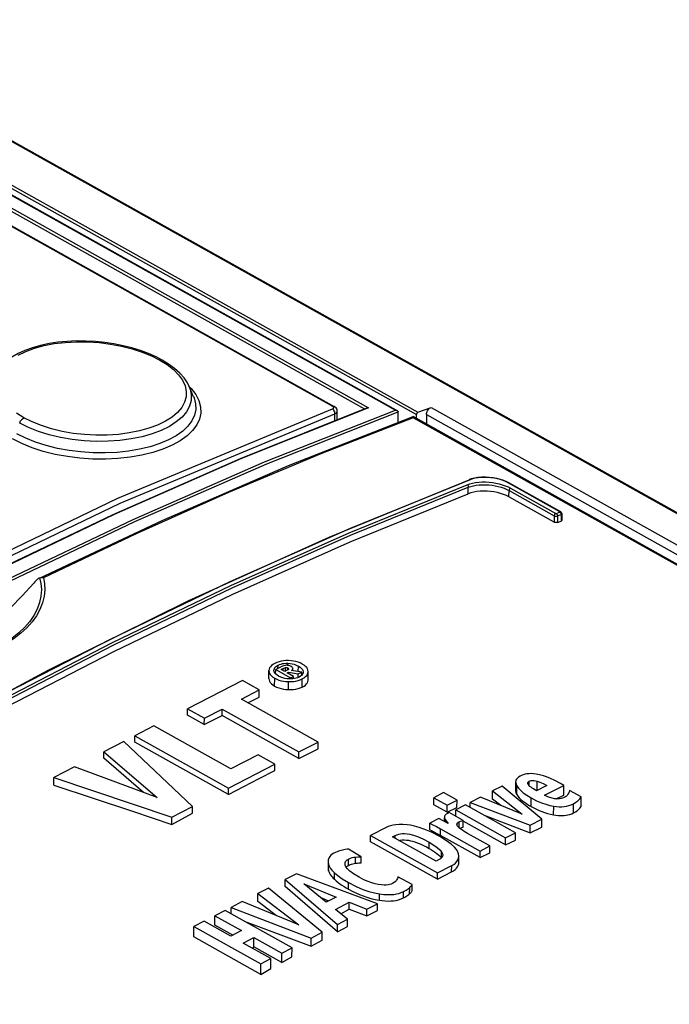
# Model space of a CAD drawing. Extents: x 0 to 420, y 0 to 297.
# Tile 34 of 47: x 372.04 to 375.42, y 108.15 to 113.27. Entities that reach past the tile are written whole.
import ezdxf

# ---------------------------------------------------------------- set-up
doc = ezdxf.new("R2010")
doc.units = 0
doc.header["$LTSCALE"] = 23.1
doc.layers.get('0').update_dxf_attribs({"linetype": 'CONTINUOUS'})
doc.layers.add('ROUNDS', color=7, linetype='CONTINUOUS')

msp = doc.modelspace()

# ---------------------------------------------------------------- linework, layer by layer
at = {"color": 9, "linetype": 'CONTINUOUS'}
for p, q in [((373.6676, 111.2611), (364.8093, 116.2116)), ((372.9204, 111.3645), (372.9311, 111.3541)), ((373.6726, 111.2564), (373.6676, 111.2611)), ((373.6671, 111.2479), (373.6724, 111.2516)), ((373.6724, 111.2516), (373.6726, 111.2564)), ((373.679, 111.1863), (373.6793, 111.2225)), ((373.3828, 109.8973), (373.3829, 109.9141)), ((373.41, 109.8862), (373.41, 109.8973)), ((373.4214, 109.8834), (373.4215, 109.9018)), ((373.4335, 109.8898), (373.4336, 109.9003)), ((373.4347, 109.9134), (373.4348, 109.9244)), ((373.4886, 109.881), (373.4888, 109.9098)), ((373.5137, 109.8793), (373.5137, 109.8803)), ((373.3653, 109.8059), (373.3656, 109.8465)), ((373.4372, 109.7876), (373.4375, 109.8289)), ((373.5089, 109.8004), (373.5092, 109.8435)), ((374.626, 109.2409), (374.6263, 109.2864)), ((374.6905, 109.2878), (374.6907, 109.3105)), ((374.7311, 109.2629), (374.7315, 109.3108)), ((374.6996, 109.1796), (374.6999, 109.2243)), ((374.8174, 109.1353), (374.8178, 109.1808)), ((374.9201, 109.1455), (374.9205, 109.1938)), ((374.2494, 109.1007), (374.2495, 109.1198)), ((374.2287, 109.0283), (374.229, 109.0623)), ((374.2569, 109.0968), (374.2569, 109.1063)), ((374.3253, 109.069), (374.3255, 109.0997)), ((373.9926, 109.0135), (373.9927, 109.0283)), ((374.1688, 108.9613), (374.1691, 108.9941)), ((373.7492, 108.8725), (373.7494, 108.905)), ((373.7854, 108.8841), (373.7856, 108.9164)), ((374.2335, 108.9114), (374.2337, 108.9435)), ((373.6461, 108.8443), (373.6464, 108.8776)), ((374.2866, 108.8392), (374.2869, 108.8716)), ((373.6762, 108.8008), (373.6764, 108.8344)), ((373.7489, 108.7497), (373.7492, 108.7834)), ((374.068, 108.7256), (374.0683, 108.7578)), ((373.9107, 108.6915), (373.911, 108.7248)), ((374.0363, 108.7043), (374.0365, 108.7368))]:
    msp.add_line(p, q, dxfattribs=at)
at = {"color": 7, "linetype": 'CONTINUOUS'}
for p, q in [((364.8173, 116.2115), (373.6756, 111.261)), ((372.9437, 111.3107), (372.9204, 111.3645)), ((373.6911, 111.1911), (373.6915, 111.2364)), ((373.3354, 109.8446), (373.3357, 109.886)), ((373.3616, 109.8869), (373.3616, 109.8879)), ((373.3707, 109.8686), (373.3709, 109.8912)), ((373.3985, 109.9054), (373.3709, 109.8912)), ((373.3709, 109.8912), (373.4481, 109.848)), ((373.3997, 109.892), (373.41, 109.8973)), ((373.4181, 109.8817), (373.3997, 109.892)), ((373.4302, 109.8879), (373.4181, 109.8817)), ((373.4311, 109.8745), (373.4381, 109.8781)), ((373.438, 109.8706), (373.4381, 109.8781)), ((373.4381, 109.8781), (373.4881, 109.8686)), ((373.4386, 109.8952), (373.4383, 109.894)), ((373.5065, 109.878), (373.4535, 109.8867)), ((373.4607, 109.8855), (373.4608, 109.8969)), ((373.4608, 109.8964), (373.4608, 109.8969)), ((373.4881, 109.8686), (373.5065, 109.878)), ((373.5064, 109.863), (373.5065, 109.878)), ((373.5137, 109.8803), (373.5137, 109.8793)), ((373.5393, 109.8359), (373.5397, 109.8815)), ((373.1976, 109.8348), (372.9117, 109.6877)), ((373.2856, 109.7856), (373.1976, 109.8348)), ((373.4639, 109.8561), (373.4311, 109.8745)), ((373.4508, 109.8427), (373.4406, 109.8427)), ((373.4481, 109.848), (373.4639, 109.8561)), ((373.4481, 109.8427), (373.4481, 109.848)), ((373.4638, 109.844), (373.4639, 109.8561)), ((373.488, 109.8509), (373.4881, 109.8686)), ((373.1923, 109.7377), (373.2856, 109.7856)), ((373.2853, 109.7478), (373.2856, 109.7856)), ((373.5915, 109.5146), (373.1923, 109.7377)), ((373.2261, 109.7188), (373.2853, 109.7478)), ((372.9114, 109.655), (372.9117, 109.6877)), ((372.9117, 109.6877), (372.9996, 109.6386)), ((372.9996, 109.6386), (373.0926, 109.6864)), ((373.0923, 109.6525), (373.0926, 109.6864)), ((373.0926, 109.6864), (373.4917, 109.4633)), ((372.9994, 109.6058), (372.9114, 109.655)), ((372.9994, 109.6058), (373.0923, 109.6525)), ((372.9994, 109.6058), (372.9996, 109.6386)), ((373.4915, 109.4294), (373.0923, 109.6525)), ((372.7375, 109.5981), (372.6378, 109.5468)), ((373.137, 109.3749), (372.7375, 109.5981)), ((372.6376, 109.5145), (372.6378, 109.5468)), ((372.6378, 109.5468), (373.1249, 109.2746)), ((372.5801, 109.5171), (372.4772, 109.4643)), ((372.9381, 109.1785), (372.5801, 109.5171)), ((373.1247, 109.2423), (372.6376, 109.5145)), ((373.4915, 109.4294), (373.5912, 109.479)), ((373.4917, 109.4633), (373.5915, 109.5146)), ((373.5912, 109.479), (373.5915, 109.5146)), ((372.477, 109.4301), (372.4772, 109.4643)), ((372.6824, 109.2522), (372.477, 109.4301)), ((372.4772, 109.4643), (372.7547, 109.2254)), ((373.2788, 109.4478), (373.137, 109.3749)), ((373.3664, 109.3988), (373.2788, 109.4478)), ((373.4915, 109.4294), (373.4917, 109.4633)), ((372.3238, 109.3853), (372.216, 109.3299)), ((372.7547, 109.2254), (372.3238, 109.3853)), ((373.1249, 109.2746), (373.3664, 109.3988)), ((373.3661, 109.3664), (373.3664, 109.3988)), ((372.2157, 109.2896), (372.216, 109.3299)), ((372.216, 109.3299), (372.8303, 109.1231)), ((373.1247, 109.2423), (373.1249, 109.2746)), ((374.5502, 109.2858), (374.4998, 109.2599)), ((374.7568, 109.1132), (374.5502, 109.2858)), ((374.6196, 109.3073), (374.6192, 109.2612)), ((374.6832, 109.2987), (374.6828, 109.3013)), ((374.7226, 109.2644), (374.7255, 109.2637)), ((374.7255, 109.2637), (374.7301, 109.2623)), ((374.7814, 109.2887), (374.7279, 109.2612)), ((374.7706, 109.2374), (374.871, 109.2891)), ((374.871, 109.2891), (374.8523, 109.2995)), ((374.8706, 109.2379), (374.871, 109.2891)), ((374.9603, 109.2294), (374.8997, 109.262)), ((374.1933, 109.1884), (374.1936, 109.2249)), ((374.2449, 109.2513), (374.1936, 109.2249)), ((374.1936, 109.2249), (374.2632, 109.186)), ((374.3145, 109.2124), (374.2449, 109.2513)), ((374.2632, 109.186), (374.3145, 109.2124)), ((374.3142, 109.1745), (374.3145, 109.2124)), ((374.4368, 109.2275), (374.3832, 109.1999)), ((374.6538, 109.14), (374.4368, 109.2275)), ((374.4995, 109.2177), (374.4998, 109.2599)), ((374.5417, 109.1852), (374.4995, 109.2177)), ((374.4998, 109.2599), (374.6538, 109.14)), ((374.8299, 109.2188), (374.8706, 109.2379)), ((374.9599, 109.1787), (374.9603, 109.2294)), ((372.8303, 109.1231), (372.9381, 109.1785)), ((372.9378, 109.144), (372.9381, 109.1785)), ((374.263, 109.1494), (374.1933, 109.1884)), ((374.263, 109.1494), (374.2632, 109.186)), ((374.263, 109.1494), (374.3142, 109.1745)), ((374.3075, 109.1283), (374.3078, 109.1611)), ((374.3591, 109.1875), (374.3078, 109.1611)), ((374.3078, 109.1611), (374.5676, 109.0159)), ((374.6189, 109.0423), (374.3591, 109.1875)), ((374.383, 109.1742), (374.3832, 109.1999)), ((374.3832, 109.1999), (374.6959, 109.0819)), ((372.8301, 109.0863), (372.9378, 109.144)), ((372.8301, 109.0863), (372.8303, 109.1231)), ((374.2202, 109.1161), (374.1732, 109.0919)), ((374.2687, 109.0906), (374.2202, 109.1161)), ((374.2488, 109.1198), (374.2486, 109.1011)), ((374.2488, 109.1244), (374.2495, 109.1198)), ((374.2495, 109.1198), (374.2511, 109.1157)), ((374.2732, 109.1475), (374.2658, 109.1437)), ((374.346, 109.1068), (374.2732, 109.1475)), ((374.4554, 109.1337), (374.6956, 109.0419)), ((374.6959, 109.0819), (374.7568, 109.1132)), ((374.7564, 109.0712), (374.7568, 109.1132)), ((373.9457, 109.0695), (373.8647, 109.0278)), ((374.173, 109.0579), (374.1732, 109.0919)), ((374.229, 109.0623), (374.4345, 108.9475)), ((374.3289, 109.0657), (374.3319, 109.067)), ((374.3458, 109.0709), (374.346, 109.1068)), ((374.5673, 108.9794), (374.346, 109.103)), ((374.6956, 109.0419), (374.6959, 109.0819)), ((374.6956, 109.0419), (374.7564, 109.0712)), ((373.8645, 108.9958), (373.8647, 109.0278)), ((373.8647, 109.0278), (374.2127, 108.8334)), ((373.9789, 109.0212), (373.9927, 109.0283)), ((374.2053, 108.8947), (373.9789, 109.0212)), ((374.2243, 109.0228), (374.1815, 109.045)), ((374.2134, 109.0368), (374.2287, 109.0283)), ((374.4342, 108.9135), (374.2287, 109.0283)), ((374.4858, 108.9739), (374.3696, 109.0388)), ((374.5673, 108.9794), (374.5676, 109.0159)), ((374.5676, 109.0159), (374.6189, 109.0423)), ((374.6186, 109.0045), (374.6189, 109.0423)), ((373.8156, 108.9179), (373.7503, 108.9572)), ((374.2124, 108.8014), (373.8645, 108.9958)), ((374.4345, 108.9475), (374.4858, 108.9739)), ((374.4855, 108.939), (374.4858, 108.9739)), ((374.5673, 108.9794), (374.6186, 109.0045)), ((373.8154, 108.8857), (373.8156, 108.9179)), ((374.2223, 108.9034), (374.2053, 108.8947)), ((374.324, 108.9203), (374.3224, 108.9335)), ((374.3237, 108.8874), (374.3239, 108.9203)), ((374.4342, 108.9135), (374.4345, 108.9475)), ((374.4342, 108.9135), (374.4855, 108.939)), ((373.6441, 108.8942), (373.6438, 108.8612)), ((373.7379, 108.8644), (373.7423, 108.8683)), ((373.7423, 108.8683), (373.7492, 108.8725)), ((374.2127, 108.8334), (374.2869, 108.8716)), ((373.4794, 108.8297), (373.4206, 108.7994)), ((373.9006, 108.6729), (373.4794, 108.8297)), ((374.0816, 108.7728), (374.0069, 108.8125)), ((374.2124, 108.8014), (374.2866, 108.8392)), ((374.2124, 108.8014), (374.2127, 108.8334)), ((373.3335, 108.7546), (373.2786, 108.7263)), ((373.6125, 108.5247), (373.3335, 108.7546)), ((373.4203, 108.7627), (373.4206, 108.7994)), ((373.6923, 108.5273), (373.4203, 108.7627)), ((373.4206, 108.7994), (373.6926, 108.5659)), ((373.6335, 108.6818), (373.5165, 108.7771)), ((373.5165, 108.7771), (373.6848, 108.7082)), ((374.0814, 108.7406), (374.0816, 108.7728)), ((373.2783, 108.6858), (373.2786, 108.7263)), ((373.2786, 108.7263), (373.4908, 108.563)), ((373.605, 108.705), (373.6461, 108.6883)), ((373.6848, 108.7082), (373.6335, 108.6818)), ((373.1388, 108.6213), (373.139, 108.6546)), ((373.1966, 108.6842), (373.139, 108.6546)), ((373.139, 108.6546), (373.5549, 108.4951)), ((373.4908, 108.563), (373.1966, 108.6842)), ((373.375, 108.6107), (373.2783, 108.6858)), ((373.6822, 108.6439), (373.754, 108.6808)), ((373.7537, 108.6455), (373.754, 108.6808)), ((373.754, 108.6808), (373.8457, 108.6446)), ((373.8457, 108.6446), (373.9006, 108.6729)), ((373.9003, 108.6388), (373.9006, 108.6729)), ((373.0542, 108.562), (373.0546, 108.6111)), ((373.1079, 108.6385), (373.0546, 108.6111)), ((373.0546, 108.6111), (373.1934, 108.5336)), ((373.4558, 108.4441), (373.1079, 108.6385)), ((373.7443, 108.5925), (373.6822, 108.6439)), ((373.7091, 108.6216), (373.7537, 108.6455)), ((373.7537, 108.6455), (373.8454, 108.6096)), ((373.8454, 108.6096), (373.8457, 108.6446)), ((373.8454, 108.6096), (373.9003, 108.6388)), ((372.9448, 108.5005), (372.9452, 108.5549)), ((372.9985, 108.5823), (372.9452, 108.5549)), ((372.9452, 108.5549), (373.2932, 108.3605)), ((373.1373, 108.5047), (372.9985, 108.5823)), ((373.1474, 108.5099), (373.0542, 108.562)), ((373.2065, 108.5834), (373.5546, 108.4521)), ((373.6923, 108.5273), (373.6926, 108.5659)), ((373.6923, 108.5273), (373.744, 108.5552)), ((373.6926, 108.5659), (373.7443, 108.5925)), ((373.744, 108.5552), (373.7443, 108.5925)), ((373.2928, 108.306), (372.9448, 108.5005)), ((373.1934, 108.5336), (373.1373, 108.5047)), ((373.2018, 108.4687), (373.2579, 108.4975)), ((373.2575, 108.4484), (373.2579, 108.4975)), ((373.2579, 108.4975), (373.4025, 108.4167)), ((373.5546, 108.4521), (373.5549, 108.4951)), ((373.5549, 108.4951), (373.6125, 108.5247)), ((373.6122, 108.4837), (373.6125, 108.5247)), ((373.3464, 108.3879), (373.2018, 108.4687)), ((373.2479, 108.443), (373.2575, 108.4484)), ((373.4021, 108.3675), (373.2575, 108.4484)), ((373.4025, 108.4167), (373.4558, 108.4441)), ((373.4554, 108.3972), (373.4558, 108.4441)), ((373.5546, 108.4521), (373.6122, 108.4837)), ((373.4021, 108.3675), (373.4025, 108.4167)), ((373.4021, 108.3675), (373.4554, 108.3972)), ((373.2928, 108.306), (373.2932, 108.3605)), ((373.2932, 108.3605), (373.3464, 108.3879)), ((373.346, 108.3361), (373.3464, 108.3879)), ((373.2928, 108.306), (373.346, 108.3361))]:
    msp.add_line(p, q, dxfattribs=at)
for points in [[(372.7796, 111.5018), (372.7481, 111.5182), (372.7085, 111.5357), (372.6664, 111.5513), (372.6223, 111.5649), (372.5765, 111.5765), (372.5293, 111.5859), (372.4811, 111.5931), (372.4322, 111.5981), (372.383, 111.6008), (372.3339, 111.6011), (372.2853, 111.5989), (372.2376, 111.5943), (372.1914, 111.5873), (372.1471, 111.5779), (372.1052, 111.5661), (372.0661, 111.552), (372.03, 111.5358), (371.9975, 111.5175), (371.9688, 111.4972), (371.9443, 111.4753), (371.9243, 111.4521), (371.9089, 111.4278), (371.9038, 111.4175)], [(372.9204, 111.3645), (372.9112, 111.3828), (372.8937, 111.4088), (372.8715, 111.434), (372.8447, 111.4582), (372.8135, 111.4812), (372.7796, 111.5018)], [(373.6915, 111.2364), (373.6914, 111.2375), (373.6906, 111.243), (373.6885, 111.2483), (373.6853, 111.2531), (373.681, 111.2573), (373.6756, 111.261)], [(373.4376, 109.9384), (373.424, 109.9382), (373.4114, 109.9372), (373.3995, 109.9352), (373.3881, 109.9324), (373.3769, 109.9286), (373.3659, 109.9236)], [(373.5093, 109.9205), (373.4982, 109.926), (373.4871, 109.9303), (373.4756, 109.9336), (373.4638, 109.936), (373.4512, 109.9376), (373.4376, 109.9384)], [(373.3659, 109.9236), (373.3564, 109.918), (373.3489, 109.9123), (373.3433, 109.9064), (373.3392, 109.9002), (373.3366, 109.8934), (373.3357, 109.886)], [(373.3357, 109.886), (373.3365, 109.8786), (373.3389, 109.8718), (373.3428, 109.8653), (373.3484, 109.859), (373.3559, 109.8528), (373.3656, 109.8465)], [(373.3616, 109.8879), (373.3621, 109.8922), (373.3638, 109.8971), (373.3666, 109.9016), (373.3706, 109.9058), (373.3759, 109.91), (373.3829, 109.9141)], [(373.3862, 109.8571), (373.3767, 109.8634), (373.37, 109.8693), (373.3654, 109.8751), (373.3627, 109.8809), (373.3616, 109.8869)], [(373.3829, 109.9141), (373.3909, 109.9177), (373.3989, 109.9204), (373.4071, 109.9224), (373.4156, 109.9237), (373.4248, 109.9244), (373.4348, 109.9244)], [(373.4254, 109.9138), (373.4201, 109.9131), (373.4139, 109.9116), (373.4068, 109.9092), (373.3985, 109.9054)], [(373.41, 109.8973), (373.414, 109.8992), (373.4178, 109.9006), (373.4215, 109.9018)], [(373.4215, 109.9018), (373.424, 109.9022), (373.4263, 109.9023), (373.4285, 109.9021), (373.4309, 109.9015), (373.4336, 109.9003)], [(373.4511, 109.9075), (373.4448, 109.9106), (373.4393, 109.9125), (373.4344, 109.9135), (373.4299, 109.9139), (373.4254, 109.9138)], [(373.4383, 109.894), (373.4369, 109.8923), (373.4344, 109.8903), (373.4302, 109.8879)], [(373.4336, 109.9003), (373.4362, 109.8987), (373.4377, 109.8973), (373.4384, 109.8961), (373.4386, 109.8952)], [(373.4348, 109.9244), (373.4459, 109.9235), (373.4565, 109.9218), (373.4671, 109.9191), (373.4778, 109.9152), (373.4888, 109.9098)], [(373.4608, 109.8969), (373.4605, 109.8987), (373.4591, 109.9012), (373.4562, 109.9041), (373.4511, 109.9075)], [(373.4535, 109.8867), (373.4567, 109.8892), (373.4589, 109.8915), (373.4602, 109.8939), (373.4608, 109.8964)], [(373.4888, 109.9098), (373.4984, 109.9037), (373.5052, 109.8978), (373.5099, 109.892), (373.5126, 109.8862), (373.5137, 109.8803)], [(373.5092, 109.8435), (373.519, 109.8492), (373.5266, 109.8551), (373.5323, 109.8611), (373.5364, 109.8674), (373.5388, 109.8741), (373.5396, 109.8809)], [(373.5397, 109.8815), (373.5387, 109.8888), (373.5362, 109.8956), (373.5322, 109.902), (373.5265, 109.9083), (373.519, 109.9144), (373.5093, 109.9205)], [(373.5137, 109.8793), (373.5132, 109.8749), (373.5115, 109.87)], [(373.3354, 109.8446), (373.3361, 109.8378), (373.3385, 109.8309), (373.3427, 109.8242), (373.3486, 109.8177), (373.3563, 109.8116), (373.3653, 109.8059)], [(373.3656, 109.8465), (373.3767, 109.8411), (373.3879, 109.8369), (373.3993, 109.8337), (373.4113, 109.8313), (373.4239, 109.8297), (373.4375, 109.8289)], [(373.4406, 109.8427), (373.4295, 109.8435), (373.4189, 109.8452), (373.4083, 109.8479), (373.3975, 109.8517), (373.3862, 109.8571)], [(373.4375, 109.8289), (373.4516, 109.8291), (373.4644, 109.8302), (373.4762, 109.8321), (373.4875, 109.8349), (373.4984, 109.8386), (373.5092, 109.8435)], [(373.4685, 109.8447), (373.46, 109.8434), (373.4508, 109.8427)], [(373.4924, 109.8529), (373.4845, 109.8494), (373.4766, 109.8467), (373.4685, 109.8447)], [(373.5115, 109.87), (373.5087, 109.8654), (373.5047, 109.8611), (373.4993, 109.857), (373.4924, 109.8529)], [(373.5089, 109.8004), (373.5182, 109.8054), (373.5259, 109.8109), (373.532, 109.8169), (373.5362, 109.8232), (373.5386, 109.8298), (373.5393, 109.8359)], [(373.3653, 109.8059), (373.3757, 109.8007), (373.387, 109.7963), (373.399, 109.7928), (373.4115, 109.7902), (373.4244, 109.7884), (373.4372, 109.7876)], [(373.4372, 109.7876), (373.4506, 109.7875), (373.4636, 109.7883), (373.4762, 109.79), (373.488, 109.7927), (373.499, 109.7962), (373.5089, 109.8004)], [(373.1247, 109.2423), (373.2052, 109.284), (373.2856, 109.3254), (373.3661, 109.3664)], [(374.6426, 109.3374), (374.6348, 109.3325), (374.6288, 109.3275), (374.6244, 109.3223), (374.6214, 109.3167), (374.6198, 109.3105), (374.6196, 109.3073)], [(374.6633, 109.3458), (374.654, 109.3424), (374.6472, 109.3396), (374.6426, 109.3374)], [(374.7025, 109.3503), (374.6885, 109.35), (374.6778, 109.349), (374.6696, 109.3476), (374.6633, 109.3458)], [(374.6907, 109.3105), (374.6953, 109.3125), (374.6999, 109.3138), (374.7047, 109.3145), (374.7099, 109.3147), (374.7158, 109.3143), (374.7229, 109.3131), (374.7315, 109.3108)], [(374.7643, 109.3389), (374.7432, 109.3446), (374.7264, 109.348), (374.7131, 109.3497), (374.7025, 109.3503)], [(374.8523, 109.2995), (374.8242, 109.3144), (374.8006, 109.3254), (374.7808, 109.3334), (374.7643, 109.3389)], [(372.2157, 109.2896), (372.6253, 109.1542), (372.8301, 109.0863)], [(374.6196, 109.3073), (374.6198, 109.3036), (374.6217, 109.2957), (374.6263, 109.2864)], [(374.6263, 109.2864), (374.6343, 109.2751), (374.645, 109.2634), (374.6591, 109.2511), (374.6771, 109.2382), (374.6999, 109.2243)], [(374.6828, 109.3013), (374.6832, 109.3037), (374.6846, 109.306), (374.687, 109.3082), (374.6907, 109.3105)], [(374.6942, 109.2841), (374.6889, 109.2894), (374.6854, 109.2942), (374.6832, 109.2987)], [(374.7122, 109.2709), (374.7061, 109.2749), (374.7001, 109.2793), (374.6942, 109.2841)], [(374.7279, 109.2612), (374.724, 109.2635), (374.7188, 109.2667), (374.7122, 109.2709)], [(374.7315, 109.3108), (374.7461, 109.3055), (374.7627, 109.2984), (374.7814, 109.2887)], [(374.8997, 109.262), (374.8982, 109.2563), (374.8958, 109.25), (374.8921, 109.2429)], [(374.6192, 109.2612), (374.6194, 109.2584), (374.6205, 109.2526), (374.6228, 109.2467), (374.626, 109.2409)], [(374.626, 109.2409), (374.6318, 109.2325), (374.6388, 109.2243), (374.6468, 109.2164), (374.6556, 109.2087), (374.6652, 109.2013), (374.6757, 109.1941), (374.6871, 109.1869), (374.6996, 109.1796)], [(374.6999, 109.2243), (374.7286, 109.2096), (374.7541, 109.1987), (374.7772, 109.1906), (374.7982, 109.1849), (374.8178, 109.1808)], [(374.8221, 109.2197), (374.8091, 109.2223), (374.7964, 109.226), (374.7836, 109.2309), (374.7706, 109.2374)], [(374.8723, 109.2258), (374.8642, 109.2225), (374.8564, 109.2203), (374.8486, 109.2189), (374.8406, 109.2184), (374.8319, 109.2186), (374.8221, 109.2197)], [(374.884, 109.2337), (374.8803, 109.2307), (374.8764, 109.2281), (374.8723, 109.2258)], [(374.8921, 109.2429), (374.8901, 109.2399), (374.8874, 109.2369), (374.884, 109.2337)], [(374.9205, 109.1938), (374.9332, 109.2013), (374.944, 109.2095), (374.953, 109.2188), (374.9603, 109.2294)], [(374.6996, 109.1796), (374.7137, 109.172), (374.7275, 109.1651), (374.7413, 109.1589), (374.7554, 109.1531), (374.77, 109.1478), (374.7852, 109.143), (374.801, 109.1388), (374.8174, 109.1353)], [(374.8178, 109.1808), (374.833, 109.1788), (374.8469, 109.1779), (374.8598, 109.178), (374.8721, 109.179), (374.8841, 109.181), (374.896, 109.184), (374.908, 109.1881), (374.9205, 109.1938)], [(374.9201, 109.1455), (374.9303, 109.1508), (374.9395, 109.1569), (374.9476, 109.1636), (374.9545, 109.1709), (374.9599, 109.1787)], [(374.2513, 109.1324), (374.2494, 109.1284), (374.2488, 109.1244)], [(374.2511, 109.1157), (374.2536, 109.1112), (374.2569, 109.1063)], [(374.2658, 109.1437), (374.2586, 109.1395), (374.254, 109.1357), (374.2513, 109.1324)], [(374.8174, 109.1353), (374.8288, 109.1334), (374.8404, 109.1322), (374.8516, 109.1317), (374.8621, 109.1318), (374.8722, 109.1324), (374.8821, 109.1338), (374.892, 109.1357), (374.9019, 109.1384), (374.9114, 109.1417), (374.9201, 109.1455)], [(374.0551, 109.084), (374.0322, 109.0854), (374.013, 109.0853), (373.9965, 109.084), (373.982, 109.0818), (373.969, 109.0787), (373.9569, 109.0746), (373.9457, 109.0695)], [(374.1815, 109.045), (374.1463, 109.0604), (374.1172, 109.0708), (374.093, 109.0775), (374.0726, 109.0817), (374.0551, 109.084)], [(374.173, 109.0579), (374.1815, 109.0537), (374.1897, 109.0495), (374.1978, 109.0452), (374.2057, 109.041), (374.2134, 109.0368)], [(374.1732, 109.0919), (374.1885, 109.0843), (374.2071, 109.0744), (374.229, 109.0623)], [(374.2569, 109.1063), (374.265, 109.0958), (374.2687, 109.0906)], [(374.3143, 109.087), (374.3147, 109.0896), (374.3159, 109.0921), (374.318, 109.0945), (374.321, 109.097), (374.3255, 109.0997)], [(374.3224, 109.0716), (374.3175, 109.0776), (374.315, 109.0826), (374.3143, 109.087)], [(374.3426, 109.0554), (374.3346, 109.0612), (374.3279, 109.0666), (374.3224, 109.0716)], [(374.3255, 109.0997), (374.3321, 109.1027), (374.339, 109.1051), (374.346, 109.1068)], [(374.3319, 109.067), (374.3388, 109.0693), (374.3458, 109.0709)], [(373.9927, 109.0283), (374.0018, 109.0323), (374.011, 109.0351), (374.0205, 109.037), (374.0306, 109.038), (374.0418, 109.0381), (374.0545, 109.0371), (374.0694, 109.0346), (374.0874, 109.0301), (374.1094, 109.0226), (374.1362, 109.0112), (374.1691, 108.9941)], [(374.3224, 108.9335), (374.3187, 108.9437), (374.3118, 108.9552), (374.3008, 108.9683), (374.2841, 108.9835), (374.2596, 109.0014), (374.2243, 109.0228)], [(374.3696, 109.0388), (374.3602, 109.0442), (374.3512, 109.0497), (374.3426, 109.0554)], [(373.7503, 108.9572), (373.7428, 108.9567), (373.7326, 108.9554), (373.7191, 108.9529)], [(374.0117, 109.0029), (374.0188, 109.0043), (374.0291, 109.0054), (374.04, 109.0056), (374.051, 109.0048), (374.062, 109.0033), (374.0728, 109.0011), (374.0836, 108.9984), (374.0948, 108.995), (374.1064, 108.9909), (374.1183, 108.9862), (374.1304, 108.9809), (374.1428, 108.9751), (374.1555, 108.9686), (374.1688, 108.9613)], [(374.1688, 108.9613), (374.1811, 108.9542), (374.1921, 108.9472), (374.2021, 108.9403), (374.2112, 108.9333), (374.2196, 108.9261), (374.2271, 108.9186), (374.2332, 108.9112)], [(374.1691, 108.9941), (374.1941, 108.9789), (374.212, 108.9657), (374.2248, 108.954), (374.2337, 108.9435)], [(373.673, 108.9358), (373.6646, 108.9309), (373.6576, 108.9253), (373.6519, 108.9188), (373.6476, 108.9113), (373.6448, 108.9023), (373.6441, 108.8942)], [(373.6977, 108.9468), (373.6901, 108.9438), (373.682, 108.9402), (373.673, 108.9358)], [(373.7191, 108.9529), (373.7117, 108.9512), (373.7045, 108.9492), (373.6977, 108.9468)], [(373.7317, 108.8822), (373.7324, 108.8873), (373.7345, 108.8923), (373.738, 108.8969), (373.7429, 108.9011), (373.7494, 108.905)], [(373.7494, 108.905), (373.7602, 108.91), (373.7696, 108.9132), (373.778, 108.9152), (373.7856, 108.9164)], [(373.7856, 108.9164), (373.798, 108.9175), (373.8078, 108.9179), (373.8156, 108.9179)], [(374.2404, 108.9262), (374.2404, 108.9251), (374.2394, 108.9203), (374.2372, 108.9159), (374.2338, 108.9117), (374.2289, 108.9075), (374.2223, 108.9034)], [(374.2337, 108.9435), (374.238, 108.9364), (374.24, 108.9304), (374.2404, 108.9262)], [(374.2869, 108.8716), (374.2982, 108.8782), (374.3072, 108.8853), (374.3143, 108.8929), (374.3195, 108.9012), (374.3228, 108.9105), (374.324, 108.9203)], [(373.6438, 108.8612), (373.644, 108.8565), (373.6461, 108.8443)], [(373.6441, 108.8942), (373.6441, 108.8913), (373.6464, 108.8776)], [(373.6464, 108.8776), (373.6495, 108.8691), (373.6551, 108.8593), (373.6638, 108.8478), (373.6764, 108.8344)], [(373.7366, 108.8662), (373.7329, 108.8746), (373.7317, 108.8815), (373.7317, 108.8822)], [(373.8051, 108.8109), (373.776, 108.8286), (373.7567, 108.8433), (373.7443, 108.8556), (373.7366, 108.8662)], [(373.7492, 108.8725), (373.7547, 108.8753), (373.7603, 108.8777), (373.7661, 108.8798), (373.7722, 108.8817), (373.7786, 108.8831), (373.7854, 108.8841)], [(373.7854, 108.8841), (373.7914, 108.8847), (373.7974, 108.8852), (373.8034, 108.8856), (373.8094, 108.8858), (373.8154, 108.8857)], [(374.2866, 108.8392), (374.2968, 108.845), (374.3052, 108.8512), (374.312, 108.8577), (374.3172, 108.8648), (374.321, 108.8726), (374.3232, 108.8809), (374.3237, 108.8874)], [(373.6461, 108.8443), (373.6483, 108.8379), (373.6514, 108.8316), (373.6552, 108.8253), (373.6595, 108.8193), (373.6644, 108.8133), (373.6699, 108.8072), (373.6762, 108.8008)], [(373.6762, 108.8008), (373.6855, 108.7923), (373.6953, 108.7844), (373.7054, 108.7769), (373.7158, 108.7698), (373.7264, 108.7629), (373.7375, 108.7562), (373.7489, 108.7497)], [(373.6764, 108.8344), (373.6937, 108.8195), (373.7173, 108.8026), (373.7492, 108.7834)], [(373.9047, 108.7736), (373.8887, 108.777), (373.8712, 108.782), (373.8518, 108.7888), (373.83, 108.7982), (373.8051, 108.8109)], [(374.0069, 108.8125), (374.0062, 108.8096), (374.0047, 108.8052), (374.0021, 108.7987)], [(373.7489, 108.7497), (373.7685, 108.7392), (373.7875, 108.73), (373.8064, 108.7216), (373.8257, 108.714), (373.8456, 108.707), (373.8665, 108.7008), (373.8882, 108.6956), (373.9107, 108.6915)], [(373.7492, 108.7834), (373.7891, 108.763), (373.8244, 108.7482), (373.856, 108.7374), (373.8846, 108.7299), (373.911, 108.7248)], [(373.9783, 108.7782), (373.9714, 108.7752), (373.9639, 108.7729), (373.9557, 108.7713), (373.9462, 108.7704), (373.9351, 108.7703), (373.9215, 108.7712), (373.9047, 108.7736)], [(374.0021, 108.7987), (373.9994, 108.7941), (373.995, 108.7892), (373.9882, 108.784), (373.9783, 108.7782)], [(374.0365, 108.7368), (374.0504, 108.7446), (374.0608, 108.7516), (374.0683, 108.7578)], [(374.0683, 108.7578), (374.0747, 108.7641), (374.079, 108.769), (374.0816, 108.7728)], [(373.9107, 108.6915), (373.9256, 108.6895), (373.9407, 108.6881), (373.9556, 108.6876), (373.9699, 108.6878), (373.9838, 108.6889), (373.9972, 108.691), (374.0104, 108.6941), (374.0235, 108.6985), (374.0363, 108.7043)], [(373.911, 108.7248), (373.934, 108.7219), (373.9535, 108.7207), (373.9706, 108.7208), (373.9857, 108.722), (373.9995, 108.7242), (374.0124, 108.7273), (374.0246, 108.7314), (374.0365, 108.7368)], [(374.0363, 108.7043), (374.0421, 108.7074), (374.0477, 108.7106), (374.0531, 108.714), (374.0583, 108.7176), (374.0633, 108.7214), (374.068, 108.7256)], [(374.068, 108.7256), (374.0708, 108.7282), (374.0733, 108.7307), (374.0756, 108.7332), (374.0777, 108.7356), (374.0797, 108.7381), (374.0814, 108.7406)]]:
    msp.add_lwpolyline(points, dxfattribs=at)
at = {"color": 9, "linetype": 'CONTINUOUS'}
for points in [[(372.0309, 111.5274), (372.0712, 111.547), (372.1164, 111.5637), (372.1656, 111.5772), (372.2188, 111.5873), (372.2752, 111.594), (372.3337, 111.5972), (372.3927, 111.5967), (372.452, 111.5927), (372.511, 111.5851), (372.5685, 111.5743), (372.6237, 111.5602), (372.676, 111.5432), (372.7241, 111.5236), (372.7672, 111.5019)], [(372.7796, 111.5018), (372.775, 111.5032), (372.7672, 111.5019)], [(372.7672, 111.5019), (372.8056, 111.478), (372.8385, 111.4523), (372.8655, 111.425), (372.8857, 111.3968), (372.8991, 111.3681), (372.9055, 111.339), (372.9047, 111.3103)], [(372.9204, 111.3645), (372.9249, 111.3527), (372.9316, 111.322), (372.9308, 111.2915), (372.9224, 111.2617), (372.9065, 111.2329), (372.8835, 111.2055), (372.8537, 111.18), (372.8174, 111.1567), (372.775, 111.1359), (372.7273, 111.1179), (372.6751, 111.103), (372.6191, 111.0915), (372.56, 111.0835), (372.4986, 111.0791), (372.436, 111.0784), (372.3733, 111.0815), (372.3113, 111.0883), (372.2506, 111.0988), (372.192, 111.1128), (372.1366, 111.1301), (372.0852, 111.1505), (372.0385, 111.1739)], [(372.9311, 111.3541), (372.9549, 111.3228), (372.9714, 111.2907), (372.9803, 111.2584), (372.9814, 111.2263), (372.9748, 111.1947), (372.9605, 111.1641), (372.9387, 111.1347), (372.9097, 111.107), (372.8738, 111.0814), (372.8318, 111.0585), (372.7843, 111.0383), (372.7317, 111.0211), (372.6744, 111.007), (372.6133, 110.9965), (372.5497, 110.9895), (372.4846, 110.9863), (372.4185, 110.9869), (372.3523, 110.9913), (372.2866, 110.9995), (372.2226, 111.0113), (372.1612, 111.0268), (372.1034, 111.0454), (372.05, 111.067), (372.0019, 111.0913)], [(372.9438, 111.3106), (372.946, 111.3051), (372.9543, 111.2745), (372.9553, 111.2441), (372.9489, 111.2143), (372.9351, 111.1853), (372.9142, 111.1576), (372.8867, 111.1316), (372.8526, 111.1077), (372.8126, 111.0861), (372.7673, 111.0671), (372.7172, 111.0509), (372.6629, 111.0378), (372.6052, 111.028), (372.5451, 111.0216), (372.4832, 111.0187), (372.4203, 111.0193), (372.3574, 111.0236), (372.2953, 111.0313), (372.2348, 111.0425), (372.1767, 111.057), (372.1216, 111.0747), (372.0703, 111.0954), (372.0234, 111.1189)], [(372.9047, 111.3103), (372.8967, 111.2823), (372.8815, 111.2549), (372.8594, 111.229), (372.8314, 111.2054), (372.797, 111.1836), (372.7564, 111.1639), (372.711, 111.147), (372.6619, 111.1333), (372.6091, 111.1227), (372.5526, 111.1152), (372.4942, 111.1113), (372.4353, 111.1108), (372.376, 111.114), (372.3169, 111.1206), (372.2594, 111.1307), (372.204, 111.144), (372.1516, 111.1606), (372.1034, 111.1799), (372.0601, 111.2016)], [(373.6676, 111.2611), (373.6741, 111.2616), (373.6756, 111.261)], [(369.1826, 108.9413), (370.3028, 109.6276), (371.426, 110.242), (372.5486, 110.7827), (373.6671, 111.2479)], [(369.198, 108.9176), (370.3174, 109.6034), (371.4398, 110.2174), (372.5616, 110.7577), (373.6793, 111.2225)], [(372.0601, 111.2016), (372.0215, 111.2257)], [(373.6793, 111.2225), (373.6782, 111.2326), (373.6737, 111.2418), (373.6671, 111.2479)], [(373.6793, 111.2225), (373.6882, 111.2286), (373.6915, 111.2364)], [(372.0385, 111.1739), (372.0433, 111.1853), (372.0509, 111.1951), (372.0601, 111.2016)]]:
    msp.add_lwpolyline(points, dxfattribs=at)
at = {"layer": 'ROUNDS', "color": 9, "linetype": 'CONTINUOUS'}
for p, q in [((365.2192, 116.4257), (389.3688, 102.9296)), ((364.9747, 116.3364), (374.1113, 111.2303)), ((364.8455, 116.2877), (373.8534, 111.2536)), ((364.9173, 116.3149), (373.9947, 111.2419)), ((364.9666, 116.3239), (374.1032, 111.2178)), ((364.8374, 116.2752), (373.8331, 111.2479)), ((374.1554, 111.2181), (389.0654, 102.8856)), ((374.1798, 111.2557), (389.1268, 102.9025)), ((388.9006, 102.922), (374.0858, 111.2013)), ((374.3821, 110.879), (373.7582, 110.6252)), ((374.85, 110.7123), (374.58, 110.8632)), ((374.373, 110.8067), (374.3732, 110.8406)), ((374.585, 110.79), (374.5852, 110.823)), ((374.5852, 110.823), (374.8204, 110.6916)), ((374.5933, 110.8355), (374.8285, 110.7041)), ((374.8313, 110.7039), (374.8499, 110.711)), ((374.8374, 110.6912), (374.856, 110.6983)), ((374.8555, 110.7032), (374.856, 110.7007)), ((374.856, 110.6983), (374.8558, 110.6644)), ((374.856, 110.7007), (374.856, 110.6983)), ((374.8204, 110.6916), (374.8202, 110.6586)), ((374.8374, 110.6912), (374.8371, 110.6572)), ((373.7582, 110.6252), (373.1324, 110.3477)), ((373.1324, 110.3477), (372.5054, 110.0468)), ((372.5054, 110.0468), (371.878, 109.7228))]:
    msp.add_line(p, q, dxfattribs=at)
at = {"layer": 'ROUNDS', "color": 7, "linetype": 'CONTINUOUS'}
for p, q in [((365.2288, 116.4254), (389.38, 102.9284)), ((364.9212, 116.3148), (373.9956, 111.2435)), ((373.1883, 110.9899), (373.8446, 111.2525)), ((374.0075, 111.1771), (374.008, 111.2319)), ((374.0079, 111.2329), (374.008, 111.2319)), ((374.103, 111.1981), (374.1032, 111.2178)), ((374.1113, 111.2303), (374.1798, 111.2557)), ((374.1554, 111.2181), (374.155, 111.169)), ((373.4376, 110.9526), (374.0855, 111.2078)), ((374.0855, 111.2078), (374.0855, 111.2078)), ((388.9246, 102.915), (374.0856, 111.2078)), ((374.3881, 110.8831), (374.3776, 110.8795)), ((374.584, 110.8632), (374.5745, 110.8681)), ((374.854, 110.7123), (374.584, 110.8632)), ((374.8202, 110.6586), (374.585, 110.79)), ((374.8597, 110.7028), (374.8594, 110.6681)), ((374.8371, 110.6572), (374.8558, 110.6644)), ((372.1408, 110.3676), (372.139, 110.3667)), ((372.1423, 110.3683), (372.1408, 110.3676)), ((372.1423, 110.3683), (372.1484, 110.37))]:
    msp.add_line(p, q, dxfattribs=at)
at = {"layer": 'ROUNDS', "color": 9, "linetype": 'CONTINUOUS'}
for points in [[(369.2036, 108.7665), (369.8863, 109.2013), (370.571, 109.6098), (371.257, 109.9916), (371.9432, 110.3462), (372.6289, 110.673), (373.313, 110.9717), (373.9947, 111.2419)], [(369.2042, 108.75), (369.8886, 109.1861), (370.5752, 109.5959), (371.263, 109.9788), (371.9511, 110.3343), (372.6385, 110.6619), (373.3244, 110.9613), (374.008, 111.2319)], [(373.8534, 111.2536), (373.1931, 110.9896), (372.5306, 110.6988), (371.8668, 110.3817), (371.2024, 110.0386), (370.5382, 109.6699), (369.8751, 109.2761), (369.2139, 108.8577)], [(374.0858, 111.2013), (373.6063, 111.0145), (373.1256, 110.8135), (372.644, 110.5986), (372.1618, 110.3697)], [(370.0566, 108.6271), (370.6711, 109.0108), (371.2872, 109.3731), (371.9041, 109.7139), (372.5212, 110.0326), (373.1378, 110.3289), (373.7533, 110.6026), (374.3671, 110.8533)], [(374.3671, 110.8533), (374.3806, 110.8579), (374.3954, 110.8617), (374.4114, 110.8646), (374.4281, 110.8666), (374.4455, 110.8675), (374.4633, 110.8675), (374.4812, 110.8666), (374.4991, 110.8647), (374.5167, 110.8618), (374.5339, 110.8581), (374.5503, 110.8535), (374.5659, 110.8482), (374.5803, 110.8421), (374.5933, 110.8355)], [(374.3671, 110.8533), (374.3689, 110.852), (374.3705, 110.8502), (374.3718, 110.848), (374.3727, 110.8456), (374.3732, 110.8431), (374.3732, 110.8406)], [(374.3732, 110.8406), (374.3859, 110.8449), (374.3998, 110.8483), (374.4147, 110.8509), (374.4304, 110.8527), (374.4467, 110.8535), (374.4634, 110.8534), (374.4802, 110.8524), (374.497, 110.8506), (374.5135, 110.8478), (374.5295, 110.8443), (374.545, 110.84), (374.5596, 110.8349), (374.573, 110.8292), (374.5852, 110.823)], [(374.3821, 110.879), (374.3803, 110.8797), (374.3785, 110.8797), (374.3776, 110.8795)], [(374.58, 110.8632), (374.5676, 110.8695), (374.5539, 110.8751), (374.5391, 110.88), (374.5234, 110.8841), (374.5071, 110.8873), (374.4904, 110.8896), (374.4734, 110.891), (374.4566, 110.8914), (374.4401, 110.8908), (374.4241, 110.8892), (374.409, 110.8867), (374.3949, 110.8833), (374.3821, 110.879)], [(374.58, 110.8632), (374.5817, 110.8636), (374.5832, 110.8635), (374.584, 110.8632)], [(370.0642, 108.6152), (370.6786, 108.9987), (371.2944, 109.361), (371.9111, 109.7016), (372.528, 110.0202), (373.1444, 110.3164), (373.7597, 110.59), (374.3732, 110.8406)], [(374.5933, 110.8355), (374.5915, 110.8346), (374.5899, 110.8333), (374.5883, 110.8315), (374.587, 110.8295), (374.5861, 110.8274), (374.5854, 110.8252), (374.5852, 110.823)], [(374.8285, 110.7041), (374.8267, 110.7032), (374.8251, 110.7018), (374.8235, 110.7001), (374.8222, 110.6981), (374.8213, 110.6959), (374.8206, 110.6937), (374.8204, 110.6916)], [(374.8285, 110.7041), (374.8287, 110.704), (374.829, 110.7039), (374.8294, 110.7038), (374.8298, 110.7037), (374.8303, 110.7037), (374.8308, 110.7037), (374.8313, 110.7039)], [(374.8313, 110.7039), (374.8331, 110.7026), (374.8346, 110.7007), (374.8359, 110.6985), (374.8369, 110.6961), (374.8374, 110.6936), (374.8374, 110.6912)], [(374.8499, 110.711), (374.8502, 110.7111), (374.8503, 110.7112), (374.8505, 110.7114), (374.8505, 110.7116), (374.8505, 110.7118), (374.8503, 110.7121), (374.85, 110.7123)], [(374.8499, 110.711), (374.8517, 110.7097), (374.8533, 110.7079)], [(374.85, 110.7123), (374.8517, 110.7127), (374.8532, 110.7126), (374.854, 110.7123)], [(374.8533, 110.7079), (374.8546, 110.7057), (374.8555, 110.7032)], [(374.856, 110.6983), (374.8573, 110.6991), (374.8584, 110.7), (374.8593, 110.7012), (374.8597, 110.7025), (374.8597, 110.7028)], [(374.8204, 110.6916), (374.8219, 110.6909), (374.8237, 110.6903), (374.8259, 110.6898), (374.8285, 110.6896), (374.8315, 110.6896), (374.8346, 110.6902), (374.8374, 110.6912)], [(372.1423, 110.3683), (372.1486, 110.3392), (372.1513, 110.3075), (372.1494, 110.2742), (372.1423, 110.2402), (372.13, 110.2065), (372.1128, 110.1737), (372.0909, 110.1422), (372.0646, 110.1119), (372.0339, 110.0829), (371.999, 110.0553), (371.96, 110.0292), (371.9173, 110.0048), (371.871, 109.9822), (371.8214, 109.9615), (371.7687, 109.9428), (371.7131, 109.9263), (371.655, 109.912), (371.5945, 109.9001), (371.5319, 109.8906), (371.4676, 109.8836), (371.4166, 109.88)], [(372.1618, 110.3697), (372.1671, 110.3395), (372.1686, 110.307), (372.1654, 110.2731), (372.1572, 110.2386), (372.1438, 110.2046), (372.1257, 110.1716), (372.103, 110.1399), (372.076, 110.1095), (372.0447, 110.0804), (372.0092, 110.0527), (371.9698, 110.0265), (371.9267, 110.0019), (371.8801, 109.9792), (371.8303, 109.9584), (371.7774, 109.9396), (371.7217, 109.9229), (371.6634, 109.9084), (371.6028, 109.8963), (371.54, 109.8865), (371.4755, 109.8793)]]:
    msp.add_lwpolyline(points, dxfattribs=at)
at = {"layer": 'ROUNDS', "color": 7, "linetype": 'CONTINUOUS'}
for points in [[(373.8534, 111.2536), (373.8513, 111.2537), (373.8492, 111.2536), (373.8472, 111.2533), (373.8451, 111.2527), (373.8446, 111.2525)], [(373.9947, 111.2419), (373.9969, 111.2416), (373.999, 111.2411), (374.0011, 111.2403), (374.0027, 111.2396)], [(374.0027, 111.2396), (374.0031, 111.2394), (374.0048, 111.2381), (374.0063, 111.2367), (374.0074, 111.2349), (374.0079, 111.2329)], [(374.1113, 111.2303), (374.1096, 111.2294), (374.1079, 111.2281), (374.1063, 111.2264), (374.105, 111.2243), (374.104, 111.2222), (374.1034, 111.2199), (374.1032, 111.2178)], [(374.1554, 111.2181), (374.1558, 111.2231), (374.157, 111.2282), (374.1588, 111.2334), (374.1614, 111.2385), (374.1644, 111.2432), (374.1679, 111.2474), (374.1717, 111.251), (374.1757, 111.2538), (374.1798, 111.2557)], [(374.0855, 111.2078), (374.0856, 111.2078), (374.0857, 111.2073), (374.0858, 111.2064), (374.0858, 111.2051), (374.0858, 111.2033), (374.0858, 111.2013)], [(369.2111, 108.8593), (369.87, 109.2762), (370.5332, 109.6701), (371.1974, 110.0388), (371.8617, 110.3819), (372.5256, 110.6991), (373.1883, 110.9899)], [(372.1408, 110.3676), (372.7792, 110.6679), (373.4376, 110.9526)], [(369.995, 108.6161), (370.7243, 109.0704), (371.4553, 109.4946), (372.1871, 109.8881), (372.9188, 110.2504), (373.6493, 110.581), (374.3776, 110.8795)], [(374.5745, 110.8681), (374.5582, 110.875), (374.5405, 110.881), (374.5217, 110.8857), (374.5022, 110.8893), (374.4822, 110.8916), (374.4622, 110.8926), (374.4424, 110.8922), (374.4233, 110.8905), (374.4051, 110.8875), (374.3881, 110.8831)], [(370.064, 108.5813), (370.6785, 108.965), (371.2943, 109.3273), (371.9109, 109.6679), (372.5277, 109.9864), (373.1439, 110.2825), (373.7593, 110.5561), (374.373, 110.8067)], [(374.585, 110.79), (374.5717, 110.7967), (374.557, 110.8027), (374.5411, 110.808), (374.5244, 110.8123), (374.5069, 110.8158), (374.4889, 110.8183), (374.4709, 110.8197), (374.4528, 110.8201), (374.4351, 110.8195), (374.418, 110.8178), (374.4018, 110.8151), (374.3867, 110.8113), (374.373, 110.8067)], [(374.8586, 110.7075), (374.8572, 110.7097), (374.8552, 110.7115), (374.854, 110.7123)], [(374.8597, 110.7028), (374.8595, 110.705), (374.8586, 110.7075)], [(374.8371, 110.6572), (374.835, 110.6566), (374.8326, 110.6562), (374.8299, 110.6562), (374.8272, 110.6564), (374.8246, 110.6569), (374.8222, 110.6576), (374.8202, 110.6586)], [(374.8594, 110.6681), (374.8593, 110.6674), (374.8587, 110.6662), (374.8575, 110.6652), (374.8558, 110.6644)], [(371.4, 109.8833), (371.4646, 109.8969), (371.5302, 109.9167), (371.5966, 109.9425), (371.6632, 109.974), (371.7298, 110.0113), (371.7963, 110.0541), (371.862, 110.1021), (371.9268, 110.1553), (371.9903, 110.2132), (372.052, 110.2754), (372.1118, 110.3419)], [(372.1311, 110.3612), (372.1267, 110.3574), (372.122, 110.353), (372.117, 110.3478), (372.1118, 110.3419)], [(372.139, 110.3667), (372.1352, 110.3643), (372.1311, 110.3612)], [(372.1484, 110.37), (372.1549, 110.3705), (372.1618, 110.3697)]]:
    msp.add_lwpolyline(points, dxfattribs=at)

doc.saveas('drawing.dxf')
